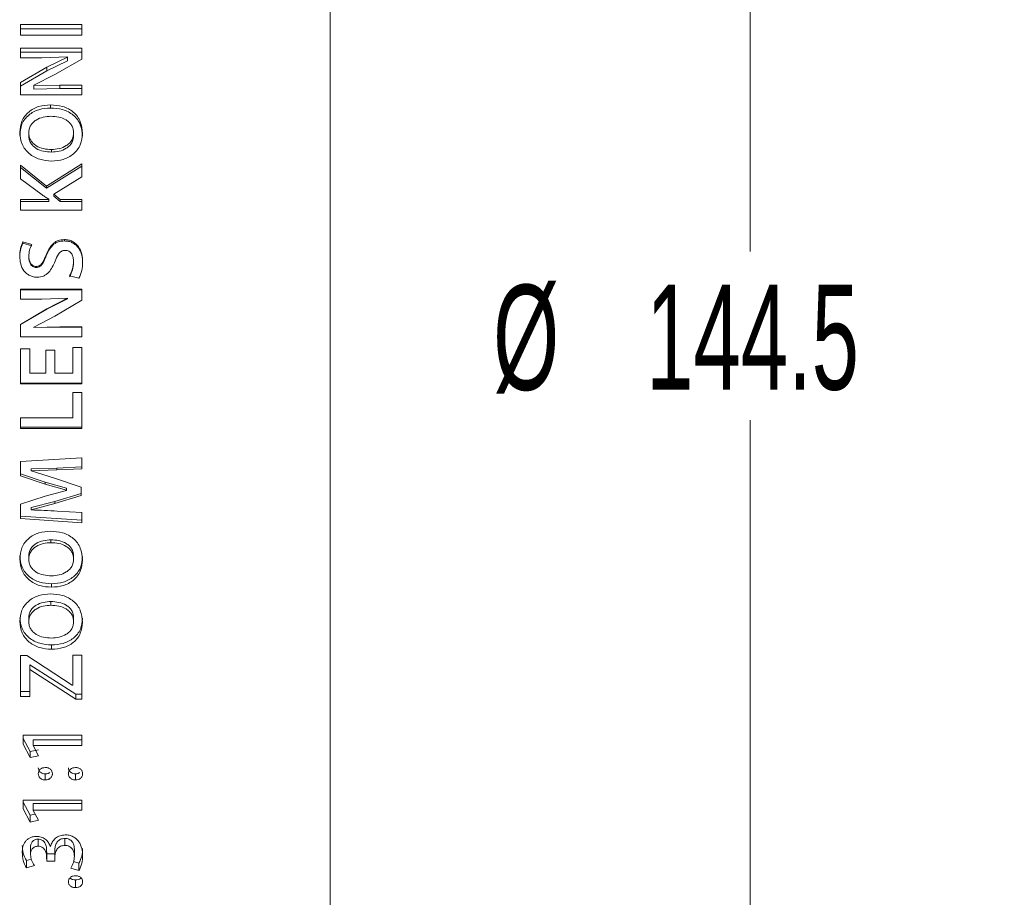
# Model space of a CAD drawing. Header units: millimetres. Extents: x 0 to 1118, y 0 to 864.
# Tile 26 of 78: x 268 to 297, y 433 to 460. Entities that reach past the tile are written whole.
import ezdxf

# ---------------------------------------------------------------- set-up
doc = ezdxf.new("R2010")
doc.units = ezdxf.units.MM
doc.styles.add('SLDTEXTSTYLE3', font='TXT', dxfattribs={"width": 0.605})
doc.dimstyles.new('SLDDIMSTYLE1', dxfattribs={"dimtxt": 3.175, "dimasz": 3.302, "dimexe": 0, "dimexo": 0.0625, "dimgap": 0.79375, "dimtad": 0, "dimtih": 1, "dimtoh": 1, "dimdec": 1, "dimlfac": 2, "dimrnd": 1e-09, "dimzin": 12, "dimdsep": 46, "dimtxsty": 'SLDTEXTSTYLE3', "dimsah": 1, "dimcen": 0.09, "dimadec": 0, "dimazin": 3, "dimtfac": 1, "dimtofl": 0, "dimtmove": 0, "dimatfit": 3, "dimfxl": 1, "dimfrac": 2, "dimtolj": 1, "dimtzin": 12, "dimarcsym": 0})

# ---------------------------------------------------------------- blocks, each defined once
blk = doc.blocks.new('_D_3')
at = {"color": 7, "linetype": 'Continuous', "lineweight": 0}
for p, q in [((278.58, 486.142), (291.28, 486.142)), ((289.68, 486.142), (289.68, 452.568)), ((289.68, 413.892), (289.68, 447.467)), ((278.58, 413.892), (291.28, 413.892))]:
    blk.add_line(p, q, dxfattribs=at)
for points in [[(289.68, 486.142), (289.172, 482.84), (290.188, 482.84)], [(289.68, 413.892), (290.188, 417.194), (289.172, 417.194)]]:
    blk.add_solid(points, dxfattribs=at)
at = {"color": 7, "linetype": 'Continuous', "lineweight": 0, "char_height": 3.175, "attachment_point": 1, "style": 'SLDTEXTSTYLE3'}
for s, insert in [('%%c', (281.908, 451.56)), ('144.5', (286.537, 451.569))]:
    blk.add_mtext(s, dxfattribs=dict(at, insert=insert))

msp = doc.modelspace()

# ---------------------------------------------------------------- linework, layer by layer
at = {"color": 7, "linetype": 'Continuous', "lineweight": 15}
for p, q in [((276.9798, 450.0174), (276.9798, 486.1424)), ((269.4782, 459.4285), (267.6261, 459.4285)), ((267.6261, 459.1122), (267.6261, 459.4285)), ((269.4782, 459.2983), (267.6261, 459.2983)), ((269.4782, 459.1122), (269.4782, 459.4285)), ((267.6261, 459.1122), (269.4782, 459.1122)), ((269.4782, 458.7151), (267.6285, 458.7151)), ((267.6285, 458.4218), (267.6285, 458.7151)), ((269.4782, 458.5947), (267.6285, 458.5947)), ((269.4782, 458.3871), (269.4782, 458.7151)), ((267.6285, 458.4218), (268.2741, 458.4218)), ((268.2741, 458.4218), (269.0493, 458.4504)), ((269.0493, 458.445), (268.4247, 458.1389)), ((269.0493, 458.3284), (268.4247, 458.0265)), ((268.6661, 457.917), (269.4782, 458.3871)), ((269.0493, 458.445), (269.0493, 458.4504)), ((269.0493, 458.3284), (269.0493, 458.445)), ((268.4247, 458.1389), (267.6261, 457.6732)), ((268.4247, 458.0265), (267.6261, 457.5673)), ((267.6261, 457.3055), (267.6261, 457.6732)), ((268.0272, 457.593), (268.6661, 457.917)), ((268.0296, 457.5853), (268.0272, 457.593)), ((268.0272, 457.4882), (268.0272, 457.593)), ((268.0296, 457.4806), (268.0272, 457.4882)), ((268.8159, 457.6009), (268.0296, 457.5853)), ((268.0296, 457.4806), (268.0296, 457.5853)), ((268.8159, 457.4959), (268.0296, 457.4806)), ((269.4782, 457.6009), (268.8159, 457.6009)), ((269.4782, 457.4959), (268.8159, 457.4959)), ((269.4782, 457.3055), (269.4782, 457.6009)), ((269.4782, 457.4959), (269.4782, 457.6009)), ((267.6261, 457.3055), (269.4782, 457.3055)), ((268.5331, 456.9068), (268.5331, 457.0035)), ((267.8747, 456.1567), (267.8747, 456.0717)), ((269.2292, 456.1569), (269.2292, 456.0719)), ((268.5601, 455.6523), (268.5601, 455.5743)), ((268.4147, 454.5448), (267.6261, 455.1758)), ((267.6261, 454.7626), (267.6261, 455.1758)), ((268.4147, 454.4821), (267.6261, 455.1044)), ((269.4782, 455.2166), (268.4147, 454.5448)), ((269.4782, 455.1446), (268.4147, 454.4821)), ((269.4782, 454.8251), (269.4782, 455.2166)), ((267.6261, 454.7626), (268.2773, 454.2833)), ((268.6291, 454.3051), (269.4782, 454.8251)), ((268.4147, 454.4821), (268.4147, 454.5448)), ((268.4779, 454.1415), (267.6261, 454.1415)), ((267.6261, 453.8163), (267.6261, 454.1415)), ((268.4779, 454.1498), (268.4779, 454.1415)), ((268.4779, 454.0844), (268.4779, 454.1415)), ((268.8269, 454.1415), (268.6291, 454.3051)), ((268.6291, 454.2457), (268.6291, 454.3051)), ((268.8269, 454.0844), (268.6291, 454.2457)), ((269.4782, 454.1415), (268.8269, 454.1415)), ((268.8269, 454.0844), (268.8269, 454.1415)), ((269.4782, 453.8163), (269.4782, 454.1415)), ((268.4779, 454.0844), (267.6261, 454.0844)), ((267.6261, 453.8163), (269.4782, 453.8163)), ((269.4782, 454.0844), (268.8269, 454.0844)), ((268.9504, 452.8872), (268.9504, 452.9275)), ((267.9644, 452.779), (267.6937, 452.857)), ((267.6937, 452.8177), (267.6937, 452.857)), ((267.9644, 452.7408), (267.6937, 452.8177)), ((267.8771, 452.3885), (267.8771, 452.4217)), ((268.0986, 452.0871), (268.0986, 452.1162)), ((269.2272, 452.2353), (269.2272, 452.2664)), ((269.1093, 451.8319), (269.3887, 451.7593)), ((269.4782, 451.4308), (267.6285, 451.4308)), ((267.6285, 451.1292), (267.6285, 451.4308)), ((269.4782, 451.4112), (267.6285, 451.4112)), ((269.4782, 451.0935), (269.4782, 451.4308)), ((267.6285, 451.1292), (268.2741, 451.1292)), ((268.2741, 451.1292), (269.0493, 451.1585)), ((269.0493, 451.153), (268.4247, 450.8386)), ((269.0493, 451.1373), (268.4247, 450.8272)), ((269.0493, 451.153), (269.0493, 451.1585)), ((269.0493, 451.1373), (269.0493, 451.153)), ((268.4247, 450.8386), (267.6261, 450.3615)), ((268.4247, 450.8272), (267.6261, 450.3568)), ((268.6661, 450.6111), (269.4782, 451.0935)), ((268.0272, 450.2795), (268.6661, 450.6111)), ((267.6261, 449.9857), (267.6261, 450.3615)), ((268.0296, 450.2716), (268.0272, 450.2795)), ((268.0272, 450.2759), (268.0272, 450.2795)), ((268.0296, 450.2681), (268.0272, 450.2759)), ((268.8159, 450.2875), (268.0296, 450.2716)), ((268.8159, 450.2838), (268.0296, 450.2681)), ((268.0296, 450.2681), (268.0296, 450.2716)), ((269.4782, 450.2875), (268.8159, 450.2875)), ((269.4782, 450.2838), (268.8159, 450.2838)), ((269.4782, 449.9857), (269.4782, 450.2875)), ((269.4782, 450.2838), (269.4782, 450.2875)), ((267.6261, 449.9861), (269.4782, 449.9861)), ((267.6261, 449.9857), (269.4782, 449.9857)), ((269.4782, 449.9861), (269.4782, 449.9857)), ((276.9798, 413.8924), (276.9798, 450.0174)), ((267.9025, 449.6281), (267.6261, 449.6281)), ((267.6261, 448.5629), (267.6261, 449.6281)), ((267.9025, 448.8899), (267.9025, 449.6281)), ((269.4782, 449.6692), (269.2018, 449.6692)), ((269.2018, 448.8899), (269.2018, 449.6692)), ((269.4782, 448.5629), (269.4782, 449.6692)), ((268.664, 449.5869), (268.3895, 449.5869)), ((268.3895, 448.8899), (268.3895, 449.5869)), ((268.664, 448.8899), (268.664, 449.5869)), ((268.3895, 448.8899), (267.9025, 448.8899)), ((269.2018, 448.8899), (268.664, 448.8899)), ((267.6261, 448.583), (269.4782, 448.583)), ((267.6261, 448.5629), (269.4782, 448.5629)), ((269.2018, 447.5447), (269.2018, 448.3037)), ((269.4782, 448.3037), (269.2018, 448.3037)), ((269.4782, 447.2183), (269.4782, 448.3037)), ((269.2018, 447.5447), (267.6261, 447.5447)), ((267.6261, 447.2183), (267.6261, 447.5447)), ((267.6261, 447.2571), (269.4782, 447.2571)), ((267.6261, 447.2183), (269.4782, 447.2183)), ((269.4782, 446.3269), (267.6285, 446.2203)), ((267.6285, 445.7837), (267.6285, 446.2203)), ((268.7253, 446.0202), (269.4782, 446.0548)), ((269.4782, 445.9992), (269.4782, 446.3269)), ((267.6285, 445.8423), (268.3724, 445.5923)), ((267.6285, 445.7837), (268.3724, 445.5302)), ((267.9509, 445.9983), (268.7253, 446.0202)), ((267.9509, 445.9983), (267.9509, 445.9419)), ((267.9509, 445.9419), (268.7253, 445.9641)), ((267.9509, 445.9341), (267.9509, 445.9419)), ((268.6571, 445.7155), (267.9509, 445.9341)), ((268.7253, 445.9641), (269.4782, 445.9992)), ((268.3724, 445.5923), (268.3724, 445.5302)), ((268.3724, 445.5923), (269.0156, 445.4126)), ((268.3724, 445.5302), (269.0156, 445.3479)), ((269.4563, 445.4485), (268.6571, 445.7155)), ((268.375, 445.1708), (267.6285, 444.9314)), ((269.0156, 445.3395), (268.375, 445.1708)), ((268.6677, 445.0152), (269.4563, 445.2566)), ((268.6677, 444.945), (269.4563, 445.1898)), ((269.0156, 445.4126), (269.0156, 445.3479)), ((269.0156, 445.4126), (269.0156, 445.4043)), ((269.0156, 445.4043), (269.0156, 445.3395)), ((269.0156, 445.3479), (269.0156, 445.3395)), ((269.4563, 445.1898), (269.4563, 445.4485)), ((267.6285, 444.4914), (267.6285, 444.9314)), ((267.9509, 444.833), (268.6677, 445.0152)), ((267.9509, 444.7602), (268.6677, 444.945)), ((267.6285, 444.5679), (269.4782, 444.4475)), ((267.9509, 444.833), (267.9509, 444.7602)), ((267.9509, 444.7548), (267.9509, 444.7602)), ((269.4782, 444.6814), (268.7364, 444.7222)), ((269.4782, 444.3693), (269.4782, 444.6814)), ((267.6285, 444.4914), (269.4782, 444.3693)), ((268.5466, 443.7654), (268.5466, 443.8519)), ((267.8747, 443.2652), (267.8747, 443.3586)), ((269.2292, 443.2654), (269.2292, 443.3588)), ((268.5656, 442.5237), (268.5656, 442.4185)), ((268.5466, 441.8728), (268.5466, 441.9856)), ((267.8747, 441.3783), (267.8747, 441.4978)), ((269.2292, 441.3785), (269.2292, 441.498)), ((268.5656, 440.6731), (268.5656, 440.542)), ((267.8212, 440.3543), (267.6261, 440.3543)), ((267.6261, 439.1118), (267.6261, 440.3543)), ((269.1907, 439.4617), (267.8212, 440.3543)), ((269.2018, 439.4617), (269.2018, 440.3674)), ((269.4782, 440.3674), (269.2018, 440.3674)), ((269.4782, 439.031), (269.4782, 440.3674)), ((267.9025, 440.073), (267.9107, 440.073)), ((267.9025, 440.073), (267.9025, 439.9334)), ((267.9025, 439.1118), (267.9025, 439.9334)), ((267.9025, 439.9334), (267.9107, 439.9334)), ((267.9107, 440.073), (267.9107, 439.9334)), ((267.9107, 440.073), (269.2939, 439.183)), ((267.9107, 439.9334), (269.2939, 439.031)), ((267.6261, 439.2627), (267.9025, 439.2627)), ((269.2018, 439.4617), (269.1907, 439.4617)), ((267.6261, 439.1118), (267.9025, 439.1118)), ((269.2939, 439.183), (269.2939, 439.031)), ((269.2939, 439.183), (269.4782, 439.183)), ((269.2939, 439.031), (269.4782, 439.031)), ((267.7023, 437.6778), (267.7023, 437.9439)), ((269.4782, 437.9439), (267.7023, 437.9439)), ((267.7023, 437.8486), (267.9155, 437.4475)), ((268.0056, 437.8079), (269.4782, 437.8079)), ((268.0056, 437.8079), (268.0056, 437.6365)), ((269.4782, 437.6365), (269.4782, 437.9439)), ((267.7023, 437.6778), (267.9155, 437.2711)), ((267.9155, 437.4475), (268.1695, 437.5007)), ((267.9155, 437.4475), (267.9155, 437.2711)), ((268.0056, 437.6314), (268.0056, 437.6365)), ((268.0056, 437.6365), (269.4782, 437.6365)), ((268.1695, 437.3251), (268.0056, 437.6314)), ((267.9155, 437.2711), (268.1695, 437.3251)), ((268.3754, 436.7777), (268.3754, 436.5919)), ((269.2904, 436.7777), (269.2904, 436.5919)), ((267.7023, 435.7174), (267.7023, 435.9775)), ((269.4782, 435.9775), (267.7023, 435.9775)), ((269.4782, 435.6771), (269.4782, 435.9775)), ((267.7023, 435.9154), (267.9155, 435.5236)), ((267.7023, 435.7174), (267.9155, 435.3202)), ((268.0056, 435.8756), (269.4782, 435.8756)), ((268.0056, 435.8756), (268.0056, 435.6771)), ((268.0056, 435.6721), (268.0056, 435.6771)), ((268.0056, 435.6771), (269.4782, 435.6771)), ((268.1695, 435.3729), (268.0056, 435.6721)), ((267.9155, 435.5236), (268.0697, 435.5552)), ((267.9155, 435.5236), (267.9155, 435.3202)), ((267.9155, 435.3202), (268.1695, 435.3729)), ((268.1574, 434.8021), (268.1574, 434.5886)), ((268.9659, 434.8255), (268.9659, 434.6123)), ((267.9279, 434.5483), (267.9279, 434.3312)), ((268.4155, 434.4873), (268.4155, 434.2694)), ((268.4155, 434.4873), (268.4159, 434.3533)), ((268.5339, 434.5749), (268.5285, 434.5749)), ((268.6629, 434.492), (268.6629, 434.2741)), ((269.2526, 434.5057), (269.2526, 434.288)), ((267.8048, 434.1569), (267.9524, 434.1986)), ((267.8048, 434.1569), (267.8048, 433.9343)), ((268.4155, 434.2694), (268.4159, 434.1334)), ((268.4159, 434.3533), (268.4159, 434.1334)), ((268.4159, 434.3533), (268.6629, 434.3533)), ((268.6629, 434.1334), (268.6629, 434.2741)), ((267.8048, 433.9343), (268.0442, 434.0029)), ((268.4159, 434.1334), (268.6629, 434.1334)), ((269.1422, 433.9233), (269.3884, 433.8542)), ((269.2263, 434.1228), (269.3884, 434.0779)), ((269.3884, 434.0779), (269.3884, 433.8542)), ((269.2892, 433.5674), (269.2892, 433.3365))]:
    msp.add_line(p, q, dxfattribs=at)
at = {"color": 9, "linetype": 'Continuous', "lineweight": 0}
for p, q in [((268.4247, 458.0265), (268.4247, 458.1389)), ((268.8159, 457.4959), (268.8159, 457.6009)), ((268.4028, 452.4342), (268.4028, 452.4681)), ((268.4247, 450.8272), (268.4247, 450.8386)), ((268.8159, 450.2838), (268.8159, 450.2875)), ((268.7253, 446.0202), (268.7253, 445.9641)), ((268.6677, 445.0152), (268.6677, 444.945))]:
    msp.add_line(p, q, dxfattribs=at)
at = {"color": 7, "linetype": 'Continuous', "lineweight": 15}
for points, knots in [([(268.5331, 457.0035), (268.4147, 456.9946), (268.1783, 456.9768), (267.9106, 456.8322), (267.7487, 456.6628), (267.6318, 456.4573), (267.6143, 456.2817), (267.6027, 456.1648)], [0, 0, 0, 0, 0.2501679, 0.4996486, 0.6249435, 0.7501606, 1, 1, 1, 1]), ([(268.5331, 456.9068), (268.4148, 456.898), (268.1789, 456.8805), (267.9112, 456.7384), (267.749, 456.5711), (267.632, 456.3687), (267.6144, 456.1954), (267.6027, 456.08)], [0, 0, 0, 0, 0.2517322, 0.5020486, 0.6272506, 0.7519456, 1, 1, 1, 1]), ([(269.5012, 456.1381), (269.4894, 456.2597), (269.4717, 456.4424), (269.3486, 456.6546), (269.2251, 456.7882), (269.0722, 456.8912), (268.8425, 456.9819), (268.6562, 456.9949), (268.5331, 457.0035)], [0, 0, 0, 0, 0.24929162, 0.3744081, 0.49956281, 0.62181341, 0.74992032, 1, 1, 1, 1]), ([(269.5012, 456.0534), (269.4894, 456.1734), (269.4716, 456.3538), (269.3485, 456.5629), (269.2249, 456.6947), (269.072, 456.7962), (268.8422, 456.8856), (268.6562, 456.8983), (268.5331, 456.9068)], [0, 0, 0, 0, 0.24755852, 0.37215918, 0.49717769, 0.61969477, 0.74836394, 1, 1, 1, 1]), ([(267.8747, 456.1567), (267.8759, 456.176), (267.8782, 456.2146), (267.8929, 456.2906), (267.9284, 456.3812), (268.0002, 456.4747), (268.1266, 456.5671), (268.3112, 456.6431), (268.4681, 456.6525), (268.5466, 456.6572)], [0, 0, 0, 0, 0.06266377, 0.12529992, 0.25026798, 0.37420526, 0.50022822, 0.74994856, 1, 1, 1, 1]), ([(268.5466, 456.6572), (268.6261, 456.6529), (268.7848, 456.6445), (268.9746, 456.571), (269.1025, 456.4771), (269.1756, 456.3831), (269.2199, 456.2742), (269.2261, 456.196), (269.2292, 456.1569)], [0, 0, 0, 0, 0.2502186, 0.4998346, 0.6299695, 0.7498772, 0.8748842, 1, 1, 1, 1]), ([(267.603, 456.1648), (267.6157, 456.0446), (267.6348, 455.8644), (267.7591, 455.6552), (267.8846, 455.5237), (268.0363, 455.4219), (268.2611, 455.3265), (268.4439, 455.3128), (268.5656, 455.3037)], [0, 0, 0, 0, 0.2492732, 0.3736355, 0.4995674, 0.6247622, 0.7499965, 1, 1, 1, 1]), ([(268.5601, 455.6523), (268.4802, 455.6565), (268.3206, 455.6651), (268.1297, 455.7393), (268.0012, 455.8341), (267.9281, 455.9291), (267.884, 456.039), (267.8778, 456.1176), (267.8747, 456.1569)], [0, 0, 0, 0, 0.2501985, 0.4998636, 0.6299942, 0.7498333, 0.874848, 1, 1, 1, 1]), ([(268.5601, 455.5743), (268.4802, 455.5785), (268.3208, 455.5869), (268.1301, 455.6599), (268.0014, 455.7534), (267.9282, 455.847), (267.8841, 455.9554), (267.8778, 456.0329), (267.8747, 456.0717)], [0, 0, 0, 0, 0.2515384, 0.5021007, 0.6322884, 0.7517292, 0.8759316, 1, 1, 1, 1]), ([(269.2292, 456.1569), (269.2282, 456.1376), (269.2262, 456.0989), (269.2116, 456.0228), (269.1768, 455.9313), (269.105, 455.8375), (268.9806, 455.7422), (268.7956, 455.6661), (268.6386, 455.6569), (268.5601, 455.6523)], [0, 0, 0, 0, 0.0626594, 0.1252907, 0.2502852, 0.3752174, 0.5003231, 0.7498813, 1, 1, 1, 1]), ([(269.2292, 456.0719), (269.2282, 456.0529), (269.2262, 456.0147), (269.2116, 455.9396), (269.1767, 455.8493), (269.1049, 455.7568), (268.9803, 455.6628), (268.7954, 455.5879), (268.6386, 455.5788), (268.5601, 455.5743)], [0, 0, 0, 0, 0.0621413, 0.1242792, 0.2484583, 0.3729753, 0.4981031, 0.7485331, 1, 1, 1, 1]), ([(268.5656, 455.3037), (268.6838, 455.3125), (268.9197, 455.3301), (269.1883, 455.4738), (269.3517, 455.6422), (269.4713, 455.8465), (269.4892, 456.0213), (269.5012, 456.1381)], [0, 0, 0, 0, 0.250272, 0.4997592, 0.6265633, 0.7503132, 1, 1, 1, 1]), ([(268.2773, 454.2833), (268.3104, 454.2604), (268.3764, 454.2148), (268.4441, 454.1715), (268.4779, 454.1498)], [0, 0, 0, 0, 0.4999997, 1, 1, 1, 1]), ([(268.9504, 452.9275), (268.886, 452.9224), (268.7893, 452.9147), (268.6733, 452.857), (268.5733, 452.7763), (268.4774, 452.645), (268.4277, 452.5271), (268.4028, 452.4681)], [0, 0, 0, 0, 0.249341, 0.3744318, 0.4996086, 0.7495545, 1, 1, 1, 1]), ([(269.5036, 452.2446), (269.4985, 452.3269), (269.4884, 452.491), (269.4097, 452.6881), (269.2959, 452.808), (269.1931, 452.8783), (269.0944, 452.9127), (269.0124, 452.9259), (268.971, 452.927), (268.9504, 452.9275)], [0, 0, 0, 0, 0.2503131, 0.4994292, 0.6238704, 0.7484648, 0.8745116, 0.9375371, 1, 1, 1, 1]), ([(267.6937, 452.857), (267.6651, 452.7882), (267.6079, 452.6506), (267.6031, 452.5015), (267.6007, 452.4269)], [0, 0, 0, 0, 0.4994472, 1, 1, 1, 1]), ([(267.6937, 452.8177), (267.6651, 452.7499), (267.6079, 452.6143), (267.6031, 452.4671), (267.6007, 452.3935)], [0, 0, 0, 0, 0.4997959, 1, 1, 1, 1]), ([(267.8771, 452.4217), (267.8802, 452.4841), (267.8863, 452.6088), (267.9384, 452.7223), (267.9644, 452.779)], [0, 0, 0, 0, 0.5002918, 1, 1, 1, 1]), ([(268.9504, 452.8872), (268.886, 452.8822), (268.7894, 452.8747), (268.6734, 452.8178), (268.5735, 452.7383), (268.4775, 452.6089), (268.4277, 452.4924), (268.4028, 452.4342)], [0, 0, 0, 0, 0.2507876, 0.3763127, 0.5015863, 0.7508692, 1, 1, 1, 1]), ([(268.6685, 452.2743), (268.6973, 452.3499), (268.7337, 452.4455), (268.8107, 452.539), (268.8591, 452.5753), (268.9146, 452.5985), (268.9549, 452.6003), (268.9751, 452.6012)], [0, 0, 0, 0, 0.49983618, 0.63232411, 0.74993249, 0.87490486, 1, 1, 1, 1]), ([(269.5036, 452.2138), (269.4985, 452.2952), (269.4907, 452.4193), (269.4402, 452.5749), (269.38, 452.6821), (269.2957, 452.7695), (269.1929, 452.8384), (269.0748, 452.8807), (268.9918, 452.885), (268.9504, 452.8872)], [0, 0, 0, 0, 0.248615, 0.3790719, 0.4978123, 0.6221966, 0.7471197, 0.8738483, 1, 1, 1, 1]), ([(268.9751, 452.6012), (268.9948, 452.6), (269.0342, 452.5977), (269.09, 452.5764), (269.1373, 452.5406), (269.1868, 452.4795), (269.2209, 452.3846), (269.2251, 452.306), (269.2272, 452.2664)], [0, 0, 0, 0, 0.1254587, 0.2503402, 0.3736266, 0.4990362, 0.7473981, 1, 1, 1, 1]), ([(267.6007, 452.4269), (267.6059, 452.3495), (267.6162, 452.1949), (267.7001, 452.0142), (267.8069, 451.9013), (267.9045, 451.8363), (267.997, 451.8049), (268.0734, 451.7914), (268.1122, 451.7901), (268.1316, 451.7894)], [0, 0, 0, 0, 0.2501867, 0.4993916, 0.6244028, 0.7495866, 0.8746565, 0.9373199, 1, 1, 1, 1]), ([(268.0986, 452.1162), (268.081, 452.1174), (268.0458, 452.12), (267.9977, 452.1438), (267.9567, 452.177), (267.9124, 452.232), (267.8832, 452.3169), (267.8791, 452.3867), (267.8771, 452.4217)], [0, 0, 0, 0, 0.1250384, 0.2499822, 0.3750825, 0.5000924, 0.7495968, 1, 1, 1, 1]), ([(268.0986, 452.0871), (268.081, 452.0884), (268.0458, 452.0909), (267.9978, 452.1144), (267.9567, 452.147), (267.9125, 452.2012), (267.8832, 452.285), (267.8791, 452.3539), (267.8771, 452.3885)], [0, 0, 0, 0, 0.1260801, 0.2517904, 0.3772794, 0.5023001, 0.7509034, 1, 1, 1, 1]), ([(268.4028, 452.4681), (268.3721, 452.3908), (268.3336, 452.2943), (268.2637, 452.1912), (268.2182, 452.1478), (268.1705, 452.1254), (268.1298, 452.117), (268.109, 452.1164), (268.0986, 452.1162)], [0, 0, 0, 0, 0.5001939, 0.6253233, 0.7501233, 0.8748701, 0.9373956, 1, 1, 1, 1]), ([(268.4028, 452.4342), (268.372, 452.358), (268.3335, 452.2627), (268.2636, 452.1609), (268.2181, 452.1185), (268.161, 452.091), (268.1194, 452.0884), (268.0986, 452.0871)], [0, 0, 0, 0, 0.4986464, 0.623662, 0.7487099, 0.8741836, 1, 1, 1, 1]), ([(268.1316, 451.7894), (268.1966, 451.7962), (268.2942, 451.8064), (268.4075, 451.872), (268.551, 452.0036), (268.6163, 452.1541), (268.6685, 452.2743)], [0, 0, 0, 0, 0.24978652, 0.37518673, 0.50066863, 1, 1, 1, 1]), ([(269.2272, 452.2664), (269.2218, 452.1901), (269.2109, 452.0376), (269.1431, 451.9004), (269.1093, 451.8319)], [0, 0, 0, 0, 0.5000883, 1, 1, 1, 1]), ([(269.2272, 452.2353), (269.2217, 452.16), (269.2108, 452.0094), (269.1431, 451.8743), (269.1093, 451.8067)], [0, 0, 0, 0, 0.4996313, 1, 1, 1, 1]), ([(269.3887, 451.7593), (269.4224, 451.8366), (269.49, 451.9915), (269.4991, 452.1602), (269.5036, 452.2446)], [0, 0, 0, 0, 0.4994979, 1, 1, 1, 1]), ([(268.7364, 444.7222), (268.6056, 444.7286), (268.3438, 444.7415), (268.0819, 444.7504), (267.9509, 444.7548)], [0, 0, 0, 0, 0.4999979, 1, 1, 1, 1]), ([(268.5331, 444.113), (268.4147, 444.104), (268.1783, 444.0861), (267.9106, 443.9409), (267.7487, 443.7709), (267.6318, 443.5652), (267.6143, 443.39), (267.6027, 443.2732)], [0, 0, 0, 0, 0.2501679, 0.4996486, 0.6249435, 0.7501606, 1, 1, 1, 1]), ([(269.5012, 443.2467), (269.4894, 443.368), (269.4717, 443.5503), (269.3486, 443.7627), (269.2251, 443.8968), (269.0722, 444.0002), (268.8425, 444.0913), (268.6562, 444.1043), (268.5331, 444.113)], [0, 0, 0, 0, 0.2492916, 0.3744081, 0.4995628, 0.6218134, 0.7499203, 1, 1, 1, 1]), ([(267.8747, 443.3586), (267.8759, 443.3776), (267.8782, 443.4156), (267.8929, 443.4904), (267.9285, 443.5797), (268.0004, 443.6719), (268.1268, 443.763), (268.3114, 443.838), (268.4681, 443.8473), (268.5466, 443.8519)], [0, 0, 0, 0, 0.0621434, 0.1242839, 0.2484373, 0.3719645, 0.4980277, 0.7486151, 1, 1, 1, 1]), ([(267.8747, 443.2652), (267.8759, 443.2844), (267.8782, 443.3229), (267.8929, 443.3987), (267.9284, 443.4892), (268.0002, 443.5827), (268.1266, 443.6751), (268.3112, 443.7512), (268.4681, 443.7607), (268.5466, 443.7654)], [0, 0, 0, 0, 0.06266377, 0.12529992, 0.25026798, 0.37420526, 0.50022822, 0.74994856, 1, 1, 1, 1]), ([(268.5466, 443.8519), (268.626, 443.8477), (268.7846, 443.8394), (268.9744, 443.7669), (269.1023, 443.6742), (269.1755, 443.5816), (269.2198, 443.4742), (269.2261, 443.3973), (269.2292, 443.3588)], [0, 0, 0, 0, 0.251544, 0.5020458, 0.6322155, 0.7517266, 0.8759136, 1, 1, 1, 1]), ([(268.5466, 443.7654), (268.6261, 443.7611), (268.7848, 443.7527), (268.9746, 443.6791), (269.1025, 443.585), (269.1756, 443.4911), (269.2199, 443.3823), (269.2261, 443.3044), (269.2292, 443.2654)], [0, 0, 0, 0, 0.2502186, 0.4998346, 0.6299695, 0.7498772, 0.8748842, 1, 1, 1, 1]), ([(267.603, 443.3666), (267.6158, 443.2484), (267.635, 443.0711), (267.7593, 442.8666), (267.8849, 442.7381), (268.0365, 442.6388), (268.2613, 442.5459), (268.4439, 442.5326), (268.5656, 442.5237)], [0, 0, 0, 0, 0.2475458, 0.371562, 0.4972287, 0.6226776, 0.748457, 1, 1, 1, 1]), ([(267.603, 443.2732), (267.6157, 443.1535), (267.6348, 442.9741), (267.7591, 442.7665), (267.8846, 442.6361), (268.0363, 442.5354), (268.2611, 442.4411), (268.4439, 442.4275), (268.5656, 442.4185)], [0, 0, 0, 0, 0.24927318, 0.37363553, 0.49956743, 0.62476218, 0.74999653, 1, 1, 1, 1]), ([(268.5601, 442.7636), (268.4802, 442.7679), (268.3206, 442.7763), (268.1297, 442.8499), (268.0012, 442.9441), (267.9281, 443.0385), (267.884, 443.1479), (267.8778, 443.2262), (267.8747, 443.2654)], [0, 0, 0, 0, 0.2501985, 0.4998636, 0.6299942, 0.7498333, 0.874848, 1, 1, 1, 1]), ([(269.2292, 443.2654), (269.2282, 443.2461), (269.2262, 443.2076), (269.2116, 443.1318), (269.1768, 443.0408), (269.105, 442.9475), (268.9806, 442.8529), (268.7956, 442.7773), (268.6386, 442.7682), (268.5601, 442.7636)], [0, 0, 0, 0, 0.0626594, 0.1252907, 0.2502852, 0.3752174, 0.5003231, 0.7498813, 1, 1, 1, 1]), ([(268.5656, 442.5237), (268.6837, 442.5323), (268.9192, 442.5493), (269.1874, 442.689), (269.3513, 442.8535), (269.4711, 443.0532), (269.4892, 443.2256), (269.5012, 443.3404)], [0, 0, 0, 0, 0.2518062, 0.5021147, 0.6278313, 0.7520574, 1, 1, 1, 1]), ([(268.5656, 442.4185), (268.6838, 442.4272), (268.9197, 442.4446), (269.1883, 442.5867), (269.3517, 442.7536), (269.4713, 442.9563), (269.4892, 443.1303), (269.5012, 443.2467)], [0, 0, 0, 0, 0.250272, 0.4997592, 0.6265633, 0.7503132, 1, 1, 1, 1]), ([(268.5331, 442.2168), (268.4147, 442.2079), (268.1783, 442.1902), (267.9106, 442.0465), (267.7487, 441.8784), (267.6318, 441.6748), (267.6143, 441.5016), (267.6027, 441.3862)], [0, 0, 0, 0, 0.2501679, 0.4996486, 0.6249435, 0.7501606, 1, 1, 1, 1]), ([(269.5012, 441.36), (269.4894, 441.4799), (269.4717, 441.6601), (269.3486, 441.8702), (269.2251, 442.0028), (269.0722, 442.1051), (268.8425, 442.1954), (268.6562, 442.2082), (268.5331, 442.2168)], [0, 0, 0, 0, 0.24929162, 0.3744081, 0.49956281, 0.62181341, 0.74992032, 1, 1, 1, 1]), ([(267.8747, 441.4978), (267.8759, 441.5166), (267.8782, 441.5541), (267.8929, 441.6281), (267.9285, 441.7164), (268.0004, 441.8075), (268.1268, 441.8977), (268.3114, 441.9718), (268.4681, 441.981), (268.5466, 441.9856)], [0, 0, 0, 0, 0.0621434, 0.1242839, 0.2484373, 0.3719645, 0.4980277, 0.7486151, 1, 1, 1, 1]), ([(268.5466, 441.9856), (268.626, 441.9814), (268.7846, 441.9732), (268.9744, 441.9015), (269.1023, 441.8098), (269.1755, 441.7183), (269.2198, 441.6121), (269.2261, 441.5361), (269.2292, 441.498)], [0, 0, 0, 0, 0.25154396, 0.50204585, 0.63221545, 0.75172659, 0.87591356, 1, 1, 1, 1]), ([(267.8747, 441.3783), (267.8759, 441.3973), (267.8782, 441.4353), (267.8929, 441.5103), (267.9284, 441.5997), (268.0002, 441.6922), (268.1266, 441.7836), (268.3112, 441.8589), (268.4681, 441.8682), (268.5466, 441.8728)], [0, 0, 0, 0, 0.0626638, 0.1252999, 0.250268, 0.3742053, 0.5002282, 0.7499486, 1, 1, 1, 1]), ([(268.5466, 441.8728), (268.6261, 441.8687), (268.7848, 441.8603), (268.9746, 441.7875), (269.1025, 441.6945), (269.1756, 441.6016), (269.2199, 441.494), (269.2261, 441.417), (269.2292, 441.3785)], [0, 0, 0, 0, 0.2502186, 0.4998346, 0.6299695, 0.7498772, 0.8748842, 1, 1, 1, 1]), ([(267.603, 441.5057), (267.6158, 441.3889), (267.635, 441.2137), (267.7593, 441.0117), (267.8849, 440.8848), (268.0365, 440.7868), (268.2613, 440.695), (268.4439, 440.6819), (268.5656, 440.6731)], [0, 0, 0, 0, 0.2475458, 0.371562, 0.4972287, 0.6226776, 0.748457, 1, 1, 1, 1]), ([(267.603, 441.3862), (267.6157, 441.2679), (267.6348, 441.0906), (267.7591, 440.8856), (267.8846, 440.7568), (268.0363, 440.6573), (268.2611, 440.5643), (268.4439, 440.5509), (268.5656, 440.542)], [0, 0, 0, 0, 0.2492732, 0.3736355, 0.4995674, 0.6247622, 0.7499965, 1, 1, 1, 1]), ([(268.5601, 440.8827), (268.4802, 440.8869), (268.3206, 440.8953), (268.1297, 440.968), (268.0012, 441.061), (267.9281, 441.1543), (267.884, 441.2623), (267.8778, 441.3397), (267.8747, 441.3785)], [0, 0, 0, 0, 0.2501985, 0.4998636, 0.6299942, 0.7498333, 0.874848, 1, 1, 1, 1]), ([(269.2292, 441.3785), (269.2282, 441.3594), (269.2262, 441.3213), (269.2116, 441.2464), (269.1768, 441.1565), (269.105, 441.0643), (268.9806, 440.9709), (268.7956, 440.8962), (268.6386, 440.8872), (268.5601, 440.8827)], [0, 0, 0, 0, 0.0626594, 0.1252907, 0.2502852, 0.3752174, 0.5003231, 0.7498813, 1, 1, 1, 1]), ([(268.5656, 440.6731), (268.6837, 440.6816), (268.9192, 440.6984), (269.1874, 440.8364), (269.3513, 440.9987), (269.4711, 441.196), (269.4892, 441.3663), (269.5012, 441.4798)], [0, 0, 0, 0, 0.2518062, 0.5021147, 0.6278313, 0.7520574, 1, 1, 1, 1]), ([(268.5656, 440.542), (268.6838, 440.5506), (268.9197, 440.5677), (269.1883, 440.7081), (269.3517, 440.8728), (269.4713, 441.073), (269.4892, 441.245), (269.5012, 441.36)], [0, 0, 0, 0, 0.250272, 0.4997592, 0.6265633, 0.7503132, 1, 1, 1, 1]), ([(268.3754, 436.9672), (268.3478, 436.9648), (268.3062, 436.9612), (268.2556, 436.9399), (268.2219, 436.9173), (268.1944, 436.8887), (268.1664, 436.8441), (268.1624, 436.8054), (268.1598, 436.7797)], [0, 0, 0, 0, 0.2505003, 0.3777376, 0.5011746, 0.6261727, 0.7510906, 1, 1, 1, 1]), ([(268.1598, 436.9629), (268.1626, 436.9375), (268.1668, 436.8994), (268.1945, 436.8551), (268.2222, 436.8269), (268.2558, 436.8044), (268.3063, 436.783), (268.3478, 436.7798), (268.3754, 436.7777)], [0, 0, 0, 0, 0.2476619, 0.3716214, 0.4973793, 0.6221413, 0.7485309, 1, 1, 1, 1]), ([(268.5887, 436.7795), (268.586, 436.8052), (268.5819, 436.8437), (268.5552, 436.889), (268.528, 436.9179), (268.4948, 436.9411), (268.4568, 436.9563), (268.4166, 436.9658), (268.3892, 436.9668), (268.3754, 436.9672)], [0, 0, 0, 0, 0.2492855, 0.3740765, 0.4993459, 0.6244279, 0.7495728, 0.8747184, 1, 1, 1, 1]), ([(269.2904, 436.9672), (269.2627, 436.9649), (269.2211, 436.9614), (269.1703, 436.9405), (269.1364, 436.918), (269.1087, 436.8894), (269.0813, 436.8442), (269.0774, 436.8055), (269.0747, 436.7797)], [0, 0, 0, 0, 0.2499657, 0.3766964, 0.5003013, 0.6258178, 0.7505846, 1, 1, 1, 1]), ([(269.0747, 436.9629), (269.0775, 436.9375), (269.0817, 436.8994), (269.1095, 436.8551), (269.1371, 436.8269), (269.1707, 436.8044), (269.2212, 436.783), (269.2627, 436.7798), (269.2904, 436.7777)], [0, 0, 0, 0, 0.2476619, 0.3716214, 0.4973793, 0.6221413, 0.7485309, 1, 1, 1, 1]), ([(269.5036, 436.7795), (269.5007, 436.8051), (269.4963, 436.8434), (269.4702, 436.889), (269.4424, 436.9175), (269.4093, 436.9406), (269.3715, 436.956), (269.3315, 436.9657), (269.3041, 436.9667), (269.2904, 436.9672)], [0, 0, 0, 0, 0.2493558, 0.3743975, 0.4994436, 0.6245159, 0.7496372, 0.8747519, 1, 1, 1, 1]), ([(268.1598, 436.7797), (268.1626, 436.754), (268.1668, 436.7154), (268.1945, 436.6704), (268.2222, 436.6418), (268.2558, 436.6189), (268.2936, 436.6029), (268.3342, 436.5942), (268.3617, 436.5926), (268.3754, 436.5919)], [0, 0, 0, 0, 0.2491931, 0.3735149, 0.4993784, 0.6237595, 0.7496106, 0.8747331, 1, 1, 1, 1]), ([(268.3754, 436.7777), (268.4028, 436.7798), (268.4439, 436.7831), (268.4894, 436.8017), (268.5065, 436.8141), (268.5128, 436.8187)], [0, 0, 0, 0, 0.5575275, 0.835957, 1, 1, 1, 1]), ([(268.3754, 436.5919), (268.4029, 436.5939), (268.4442, 436.597), (268.4942, 436.619), (268.5273, 436.6419), (268.5548, 436.6707), (268.5744, 436.7044), (268.5863, 436.7413), (268.5879, 436.7668), (268.5887, 436.7795)], [0, 0, 0, 0, 0.2496061, 0.3744505, 0.4997371, 0.6251087, 0.7497143, 0.8747708, 1, 1, 1, 1]), ([(269.0747, 436.7797), (269.0775, 436.754), (269.0817, 436.7154), (269.1094, 436.6704), (269.1371, 436.6418), (269.1707, 436.6189), (269.2085, 436.6029), (269.2491, 436.5942), (269.2766, 436.5926), (269.2904, 436.5919)], [0, 0, 0, 0, 0.2491931, 0.3735149, 0.4993784, 0.6237595, 0.7496106, 0.8747331, 1, 1, 1, 1]), ([(269.2904, 436.7777), (269.3182, 436.7792), (269.3662, 436.7819), (269.4053, 436.8072), (269.4217, 436.8178)], [0, 0, 0, 0, 0.5808742, 1, 1, 1, 1]), ([(269.2904, 436.5919), (269.3178, 436.5941), (269.3726, 436.5984), (269.4326, 436.6332), (269.4697, 436.6706), (269.489, 436.7046), (269.5008, 436.7414), (269.5026, 436.7668), (269.5036, 436.7795)], [0, 0, 0, 0, 0.2498402, 0.4990403, 0.6242326, 0.7494094, 0.8746221, 1, 1, 1, 1]), ([(268.1006, 434.8851), (268.0684, 434.8834), (268.0039, 434.88), (267.9124, 434.8483), (267.8332, 434.7971), (267.7475, 434.7091), (267.6879, 434.5692), (267.6806, 434.4533), (267.6769, 434.3953)], [0, 0, 0, 0, 0.125107, 0.2501485, 0.3752046, 0.5003087, 0.7496576, 1, 1, 1, 1]), ([(267.9279, 434.5483), (267.9299, 434.579), (267.934, 434.6397), (267.9665, 434.7132), (268.0137, 434.758), (268.057, 434.7839), (268.1059, 434.8), (268.1403, 434.8014), (268.1574, 434.8021)], [0, 0, 0, 0, 0.250209, 0.4953423, 0.6233296, 0.7481599, 0.8742485, 1, 1, 1, 1]), ([(268.5285, 434.5749), (268.5107, 434.6165), (268.4751, 434.6997), (268.3803, 434.8058), (268.2705, 434.8612), (268.1746, 434.8827), (268.1253, 434.8843), (268.1006, 434.8851)], [0, 0, 0, 0, 0.25036158, 0.49996309, 0.74940606, 0.87464122, 1, 1, 1, 1]), ([(268.1574, 434.8021), (268.1777, 434.8003), (268.2183, 434.7968), (268.2752, 434.7755), (268.3239, 434.7417), (268.3694, 434.681), (268.3985, 434.6127), (268.4142, 434.5416), (268.4151, 434.5054), (268.4155, 434.4873)], [0, 0, 0, 0, 0.1261576, 0.2517965, 0.3770066, 0.501843, 0.7508598, 0.8754233, 1, 1, 1, 1]), ([(268.9794, 434.9309), (268.9254, 434.926), (268.8443, 434.9188), (268.7462, 434.8758), (268.6608, 434.816), (268.5752, 434.7171), (268.5477, 434.6223), (268.5339, 434.5749)], [0, 0, 0, 0, 0.2498398, 0.3746686, 0.5003083, 0.7500703, 1, 1, 1, 1]), ([(268.6629, 434.492), (268.6661, 434.5319), (268.6724, 434.6119), (268.7203, 434.7049), (268.7771, 434.7674), (268.8534, 434.8125), (268.9209, 434.8203), (268.9659, 434.8255)], [0, 0, 0, 0, 0.2488133, 0.4981225, 0.6232577, 0.7489263, 1, 1, 1, 1]), ([(268.9659, 434.8255), (268.9877, 434.8248), (269.0306, 434.8234), (269.0922, 434.8017), (269.1456, 434.7689), (269.2048, 434.7122), (269.2442, 434.6202), (269.2498, 434.5439), (269.2526, 434.5057)], [0, 0, 0, 0, 0.1266776, 0.2504318, 0.3810001, 0.5027927, 0.7510636, 1, 1, 1, 1]), ([(269.5036, 434.3026), (269.4991, 434.3758), (269.49, 434.522), (269.4167, 434.6984), (269.3138, 434.8133), (269.2161, 434.8813), (269.1205, 434.9155), (269.0404, 434.9289), (268.9998, 434.9302), (268.9794, 434.9309)], [0, 0, 0, 0, 0.2502454, 0.4996554, 0.6247562, 0.7497377, 0.8747234, 0.9373446, 1, 1, 1, 1]), ([(267.6769, 434.6115), (267.6815, 434.5317), (267.6906, 434.3722), (267.7668, 434.2286), (267.8048, 434.1569)], [0, 0, 0, 0, 0.5002302, 1, 1, 1, 1]), ([(267.9279, 434.3312), (267.9299, 434.3623), (267.934, 434.4238), (267.9664, 434.4983), (268.0137, 434.5438), (268.0569, 434.5701), (268.1058, 434.5865), (268.1402, 434.5879), (268.1574, 434.5886)], [0, 0, 0, 0, 0.2516456, 0.4976908, 0.6256028, 0.7499635, 0.8752385, 1, 1, 1, 1]), ([(268.1574, 434.5886), (268.1777, 434.5868), (268.2183, 434.5832), (268.2752, 434.5615), (268.324, 434.5272), (268.3695, 434.4657), (268.3985, 434.3965), (268.4142, 434.3244), (268.4151, 434.2877), (268.4155, 434.2694)], [0, 0, 0, 0, 0.125123, 0.249946, 0.3747568, 0.4996803, 0.7495731, 0.8747528, 1, 1, 1, 1]), ([(268.6629, 434.2741), (268.6661, 434.3146), (268.6724, 434.3956), (268.7202, 434.4899), (268.777, 434.5533), (268.8532, 434.5991), (268.9209, 434.607), (268.9659, 434.6123)], [0, 0, 0, 0, 0.2502316, 0.5004191, 0.6255604, 0.7507538, 1, 1, 1, 1]), ([(268.9659, 434.6123), (268.9877, 434.6115), (269.0307, 434.6101), (269.0923, 434.5881), (269.1457, 434.5548), (269.205, 434.4973), (269.2442, 434.404), (269.2498, 434.3267), (269.2526, 434.288)], [0, 0, 0, 0, 0.1256726, 0.2486371, 0.3787288, 0.5004538, 0.7496496, 1, 1, 1, 1]), ([(269.3884, 434.0779), (269.423, 434.1481), (269.4923, 434.2887), (269.4998, 434.443), (269.5036, 434.5201)], [0, 0, 0, 0, 0.4997843, 1, 1, 1, 1]), ([(267.6769, 434.3953), (267.6815, 434.3144), (267.6906, 434.1528), (267.7668, 434.0071), (267.8048, 433.9343)], [0, 0, 0, 0, 0.5006559, 1, 1, 1, 1]), ([(268.0442, 434.0029), (268.0113, 434.0548), (267.9468, 434.1567), (267.9341, 434.2738), (267.9279, 434.3312)], [0, 0, 0, 0, 0.5090516, 1, 1, 1, 1]), ([(269.2526, 434.288), (269.2468, 434.224), (269.2351, 434.0961), (269.1732, 433.9809), (269.1422, 433.9233)], [0, 0, 0, 0, 0.4999934, 1, 1, 1, 1]), ([(269.3884, 433.8542), (269.423, 433.9254), (269.4924, 434.0681), (269.4999, 434.2244), (269.5036, 434.3026)], [0, 0, 0, 0, 0.4994072, 1, 1, 1, 1]), ([(269.2892, 433.6954), (269.2616, 433.6934), (269.2201, 433.6903), (269.169, 433.6708), (269.1357, 433.6487), (269.1078, 433.6212), (269.0886, 433.5884), (269.0767, 433.5529), (269.0754, 433.5283), (269.0747, 433.5161)], [0, 0, 0, 0, 0.249628, 0.3752594, 0.4997278, 0.6247568, 0.749774, 0.8747999, 1, 1, 1, 1]), ([(269.1209, 433.6319), (269.1262, 433.6262), (269.1404, 433.6113), (269.1701, 433.5931), (269.2201, 433.5725), (269.2616, 433.5694), (269.2892, 433.5674)], [0, 0, 0, 0, 0.1322769, 0.3477454, 0.5658231, 1, 1, 1, 1]), ([(269.5036, 433.5159), (269.5009, 433.5405), (269.4969, 433.5772), (269.47, 433.6206), (269.4423, 433.648), (269.4087, 433.6703), (269.3706, 433.6848), (269.3305, 433.694), (269.3029, 433.6949), (269.2892, 433.6954)], [0, 0, 0, 0, 0.2494352, 0.3721731, 0.4994807, 0.6245302, 0.7496458, 0.8747583, 1, 1, 1, 1]), ([(269.2892, 433.5674), (269.3165, 433.5696), (269.3711, 433.5738), (269.4286, 433.6023), (269.4516, 433.626), (269.4569, 433.6315)], [0, 0, 0, 0, 0.4365205, 0.8703536, 1, 1, 1, 1]), ([(269.0747, 433.5161), (269.0775, 433.4915), (269.0818, 433.4548), (269.109, 433.4118), (269.1365, 433.3844), (269.1699, 433.3624), (269.2076, 433.3472), (269.248, 433.3387), (269.2754, 433.3373), (269.2892, 433.3365)], [0, 0, 0, 0, 0.249254, 0.3734317, 0.4993703, 0.6237977, 0.7495741, 0.8747153, 1, 1, 1, 1]), ([(269.2892, 433.3365), (269.3167, 433.3386), (269.3581, 433.3417), (269.4082, 433.3626), (269.4416, 433.3846), (269.4693, 433.4118), (269.4966, 433.4548), (269.5008, 433.4914), (269.5036, 433.5159)], [0, 0, 0, 0, 0.2498032, 0.375094, 0.5001547, 0.627644, 0.7504023, 1, 1, 1, 1])]:
    msp.add_open_spline(points, degree=3, knots=knots, dxfattribs=at)

# ---------------------------------------------------------------- dimensions: what is measured, and where the dimension line sits
at = {"color": 7, "linetype": 'Continuous', "lineweight": 0}
dim = msp.add_linear_dim(base=(289.6798, 486.1424), p1=(276.9798, 413.8924), p2=(276.9798, 486.1424), angle=90, text='%%c<>', dimstyle='SLDDIMSTYLE1', dxfattribs=at)
dim.commit()
dim.dimension.update_dxf_attribs({"geometry": '_D_3', "text_midpoint": (289.6798, 450.0174), "dimtype": 160})

doc.saveas('drawing.dxf')
